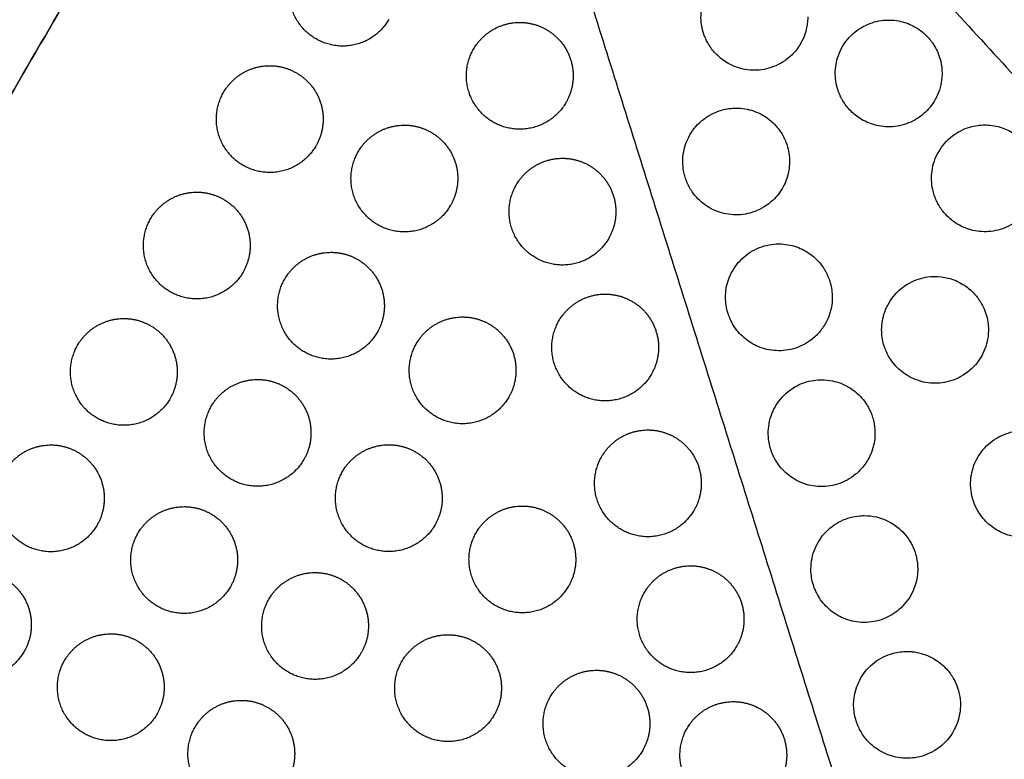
# Model space of a CAD drawing. Header units: millimetres. Extents: x -125 to 375, y 0 to 433.
# Tile 30 of 50: x -22 to 34, y 357 to 399. Entities that reach past the tile are written whole.
import ezdxf

# ---------------------------------------------------------------- set-up
doc = ezdxf.new("R2010")
doc.units = ezdxf.units.MM
doc.layers.add('Layer 01', color=18, linetype='Continuous', true_color=0x000000)

msp = doc.modelspace()

# ---------------------------------------------------------------- linework, layer by layer
at = {"layer": 'Layer 01'}
for points in [[(-125, 216.506, 76), (-62.5, 324.76, 76), (0, 433.013, 76)], [(0, 433.013), (-62.5, 324.76), (-125, 216.506)], [(0, 433.013, 76), (26.847, 347.653, 83.178), (53.694, 262.293, 90.355)], [(0, 433.013, 76), (60.501, 367.083, 83.178), (121.001, 301.152, 90.355)]]:
    msp.add_open_spline(points, degree=2, dxfattribs=at)
at = {"layer": 'Layer 01', "extrusion": (-0.093728, 0.054114, 0.994126)}
for points, weights, knots in [([(-0.916, 398.886, 77.771), (-2.416, 396.288, 77.771), (-5.014, 397.788, 77.445), (-7.612, 399.288, 77.118), (-6.112, 401.886, 77.118), (-5.246, 403.386, 77.118), (-3.514, 403.386, 77.281)], [1, 0.707106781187, 1, 0.707106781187, 1, 0.807007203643, 0.868347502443], [0, 0, 0, 6.017726, 6.017726, 12.035452, 12.035452, 16.000643, 16.000643, 16.000643]), ([(9.034, 394.217, 78.964), (7.534, 391.619, 78.964), (4.936, 393.119, 78.637), (2.338, 394.619, 78.31), (3.838, 397.217, 78.31), (4.704, 398.717, 78.31), (6.436, 398.717, 78.474)], [1, 0.707106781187, 1, 0.707106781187, 1, 0.807007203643, 0.868347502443], [0, 0, 0, 6.017726, 6.017726, 12.035452, 12.035452, 16.000643, 16.000643, 16.000643]), ([(6.436, 398.717, 78.474), (7.24, 398.717, 78.549), (7.936, 398.315, 78.637), (9.436, 397.449, 78.826), (9.436, 395.717, 78.92)], [0.868347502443, 0.900099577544, 1, 0.807007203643, 0.868347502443], [16.000643, 16.000643, 16.000643, 18.053177, 18.053177, 21.530077, 21.530077, 21.530077]), ([(-5.016, 391.785, 77.771), (-6.516, 389.187, 77.771), (-9.114, 390.687, 77.445), (-11.712, 392.187, 77.118), (-10.212, 394.785, 77.118), (-9.346, 396.285, 77.118), (-7.614, 396.285, 77.281)], [1, 0.707106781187, 1, 0.707106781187, 1, 0.807007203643, 0.868347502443], [0, 0, 0, 6.017726, 6.017726, 12.035452, 12.035452, 16.000643, 16.000643, 16.000643]), ([(-7.614, 396.285, 77.281), (-6.81, 396.285, 77.357), (-6.114, 395.883, 77.445), (-4.614, 395.017, 77.633), (-4.614, 393.285, 77.728)], [0.868347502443, 0.900099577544, 1, 0.807007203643, 0.868347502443], [16.000643, 16.000643, 16.000643, 18.053177, 18.053177, 21.530077, 21.530077, 21.530077]), ([(2.55, 388.447, 78.666), (1.05, 385.849, 78.666), (-1.548, 387.349, 78.34), (-4.147, 388.849, 78.013), (-2.647, 391.447, 78.013), (-1.781, 392.947, 78.013), (-0.048, 392.947, 78.176)], [1, 0.707106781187, 1, 0.707106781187, 1, 0.807007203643, 0.868347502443], [0, 0, 0, 6.017726, 6.017726, 12.035452, 12.035452, 16.000643, 16.000643, 16.000643]), ([(-0.048, 392.947, 78.176), (0.755, 392.947, 78.252), (1.452, 392.545, 78.34), (2.952, 391.679, 78.528), (2.952, 389.947, 78.622)], [0.868347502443, 0.900099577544, 1, 0.807007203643, 0.868347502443], [16.000643, 16.000643, 16.000643, 18.053177, 18.053177, 21.530077, 21.530077, 21.530077]), ([(11.434, 386.585, 79.605), (9.934, 383.987, 79.605), (7.336, 385.487, 79.279), (4.738, 386.987, 78.952), (6.238, 389.585, 78.952), (7.104, 391.085, 78.952), (8.836, 391.085, 79.115)], [1, 0.707106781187, 1, 0.707106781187, 1, 0.807007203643, 0.868347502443], [0, 0, 0, 6.017726, 6.017726, 12.035452, 12.035452, 16.000643, 16.000643, 16.000643]), ([(8.836, 391.085, 79.115), (9.64, 391.085, 79.191), (10.336, 390.683, 79.279), (11.836, 389.817, 79.467), (11.836, 388.085, 79.562)], [0.868347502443, 0.900099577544, 1, 0.807007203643, 0.868347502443], [16.000643, 16.000643, 16.000643, 18.053177, 18.053177, 21.530077, 21.530077, 21.530077]), ([(-9.116, 384.683, 77.771), (-10.616, 382.085, 77.771), (-13.214, 383.585, 77.445), (-15.812, 385.085, 77.118), (-14.312, 387.683, 77.118), (-13.446, 389.183, 77.118), (-11.714, 389.183, 77.281)], [1, 0.707106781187, 1, 0.707106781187, 1, 0.807007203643, 0.868347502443], [0, 0, 0, 6.017726, 6.017726, 12.035452, 12.035452, 16.000643, 16.000643, 16.000643]), ([(-11.714, 389.183, 77.281), (-10.91, 389.183, 77.357), (-10.214, 388.781, 77.445), (-8.714, 387.915, 77.633), (-8.714, 386.183, 77.728)], [0.868347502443, 0.900099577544, 1, 0.807007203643, 0.868347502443], [16.000643, 16.000643, 16.000643, 18.053177, 18.053177, 21.530077, 21.530077, 21.530077]), ([(-1.575, 381.302, 78.666), (-3.075, 378.704, 78.666), (-5.673, 380.204, 78.34), (-8.272, 381.704, 78.013), (-6.772, 384.302, 78.013), (-5.906, 385.802, 78.013), (-4.173, 385.802, 78.176)], [1, 0.707106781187, 1, 0.707106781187, 1, 0.807007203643, 0.868347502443], [0, 0, 0, 6.017726, 6.017726, 12.035452, 12.035452, 16.000643, 16.000643, 16.000643]), ([(-4.173, 385.802, 78.176), (-3.37, 385.802, 78.252), (-2.673, 385.4, 78.34), (-1.173, 384.534, 78.528), (-1.173, 382.802, 78.622)], [0.868347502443, 0.900099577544, 1, 0.807007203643, 0.868347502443], [16.000643, 16.000643, 16.000643, 18.053177, 18.053177, 21.530077, 21.530077, 21.530077]), ([(13.835, 378.954, 80.247), (12.335, 376.356, 80.247), (9.737, 377.856, 79.92), (7.138, 379.356, 79.594), (8.638, 381.954, 79.594), (9.505, 383.454, 79.594), (11.237, 383.454, 79.757)], [1, 0.707106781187, 1, 0.707106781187, 1, 0.807007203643, 0.868347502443], [0, 0, 0, 6.017726, 6.017726, 12.035452, 12.035452, 16.000643, 16.000643, 16.000643]), ([(11.237, 383.454, 79.757), (12.04, 383.454, 79.833), (12.737, 383.052, 79.92), (14.237, 382.186, 80.109), (14.237, 380.454, 80.203)], [0.868347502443, 0.900099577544, 1, 0.807007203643, 0.868347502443], [16.000643, 16.000643, 16.000643, 18.053177, 18.053177, 21.530077, 21.530077, 21.530077]), ([(-13.216, 377.582, 77.771), (-14.716, 374.984, 77.771), (-17.314, 376.484, 77.445), (-19.912, 377.984, 77.118), (-18.412, 380.582, 77.118), (-17.546, 382.082, 77.118), (-15.814, 382.082, 77.281)], [1, 0.707106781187, 1, 0.707106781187, 1, 0.807007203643, 0.868347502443], [0, 0, 0, 6.017726, 6.017726, 12.035452, 12.035452, 16.000643, 16.000643, 16.000643]), ([(-15.814, 382.082, 77.281), (-15.01, 382.082, 77.357), (-14.314, 381.68, 77.445), (-12.814, 380.814, 77.633), (-12.814, 379.082, 77.728)], [0.868347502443, 0.900099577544, 1, 0.807007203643, 0.868347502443], [16.000643, 16.000643, 16.000643, 18.053177, 18.053177, 21.530077, 21.530077, 21.530077]), ([(5.82, 377.67, 79.561), (4.32, 375.072, 79.561), (1.722, 376.572, 79.235), (-0.876, 378.072, 78.908), (0.624, 380.67, 78.908), (1.49, 382.17, 78.908), (3.222, 382.17, 79.071)], [1, 0.707106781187, 1, 0.707106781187, 1, 0.807007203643, 0.868347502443], [0, 0, 0, 6.017726, 6.017726, 12.035452, 12.035452, 16.000643, 16.000643, 16.000643]), ([(-5.7, 374.158, 78.666), (-7.2, 371.56, 78.666), (-9.798, 373.06, 78.34), (-12.397, 374.56, 78.013), (-10.897, 377.158, 78.013), (-10.031, 378.658, 78.013), (-8.298, 378.658, 78.176)], [1, 0.707106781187, 1, 0.707106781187, 1, 0.807007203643, 0.868347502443], [0, 0, 0, 6.017726, 6.017726, 12.035452, 12.035452, 16.000643, 16.000643, 16.000643]), ([(-8.298, 378.658, 78.176), (-7.495, 378.658, 78.252), (-6.798, 378.256, 78.34), (-5.298, 377.39, 78.528), (-5.298, 375.658, 78.622)], [0.868347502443, 0.900099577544, 1, 0.807007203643, 0.868347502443], [16.000643, 16.000643, 16.000643, 18.053177, 18.053177, 21.530077, 21.530077, 21.530077]), ([(16.235, 371.322, 80.889), (14.735, 368.724, 80.889), (12.137, 370.224, 80.562), (9.539, 371.724, 80.235), (11.039, 374.322, 80.235), (11.905, 375.822, 80.235), (13.637, 375.822, 80.399)], [1, 0.707106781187, 1, 0.707106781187, 1, 0.807007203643, 0.868347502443], [0, 0, 0, 6.017726, 6.017726, 12.035452, 12.035452, 16.000643, 16.000643, 16.000643]), ([(13.637, 375.822, 80.399), (14.441, 375.822, 80.475), (15.137, 375.421, 80.562), (16.637, 374.554, 80.751), (16.637, 372.822, 80.845)], [0.868347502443, 0.900099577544, 1, 0.807007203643, 0.868347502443], [16.000643, 16.000643, 16.000643, 18.053177, 18.053177, 21.530077, 21.530077, 21.530077]), ([(-17.316, 370.48, 77.771), (-18.816, 367.882, 77.771), (-21.414, 369.382, 77.445), (-24.012, 370.882, 77.118), (-22.512, 373.48, 77.118), (-21.646, 374.98, 77.118), (-19.914, 374.98, 77.281)], [1, 0.707106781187, 1, 0.707106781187, 1, 0.807007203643, 0.868347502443], [0, 0, 0, 6.017726, 6.017726, 12.035452, 12.035452, 16.000643, 16.000643, 16.000643]), ([(-19.914, 374.98, 77.281), (-19.11, 374.98, 77.357), (-18.414, 374.579, 77.445), (-16.914, 373.713, 77.633), (-16.914, 371.98, 77.728)], [0.868347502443, 0.900099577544, 1, 0.807007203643, 0.868347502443], [16.000643, 16.000643, 16.000643, 18.053177, 18.053177, 21.530077, 21.530077, 21.530077]), ([(1.675, 370.491, 79.561), (0.175, 367.893, 79.561), (-2.423, 369.393, 79.235), (-5.021, 370.893, 78.908), (-3.521, 373.491, 78.908), (-2.655, 374.991, 78.908), (-0.923, 374.991, 79.071)], [1, 0.707106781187, 1, 0.707106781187, 1, 0.807007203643, 0.868347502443], [0, 0, 0, 6.017726, 6.017726, 12.035452, 12.035452, 16.000643, 16.000643, 16.000643]), ([(-0.923, 374.991, 79.071), (-0.12, 374.991, 79.147), (0.577, 374.589, 79.235), (2.077, 373.723, 79.423), (2.077, 371.991, 79.517)], [0.868347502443, 0.900099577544, 1, 0.807007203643, 0.868347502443], [16.000643, 16.000643, 16.000643, 18.053177, 18.053177, 21.530077, 21.530077, 21.530077]), ([(-9.825, 367.013, 78.666), (-11.325, 364.415, 78.666), (-13.923, 365.915, 78.34), (-16.522, 367.415, 78.013), (-15.022, 370.013, 78.013), (-14.156, 371.513, 78.013), (-12.423, 371.513, 78.176)], [1, 0.707106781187, 1, 0.707106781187, 1, 0.807007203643, 0.868347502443], [0, 0, 0, 6.017726, 6.017726, 12.035452, 12.035452, 16.000643, 16.000643, 16.000643]), ([(-12.423, 371.513, 78.176), (-11.62, 371.513, 78.252), (-10.923, 371.111, 78.34), (-9.423, 370.245, 78.528), (-9.423, 368.513, 78.622)], [0.868347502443, 0.900099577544, 1, 0.807007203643, 0.868347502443], [16.000643, 16.000643, 16.000643, 18.053177, 18.053177, 21.530077, 21.530077, 21.530077]), ([(9.18, 367.049, 80.456), (7.68, 364.451, 80.456), (5.082, 365.951, 80.13), (2.484, 367.451, 79.803), (3.984, 370.049, 79.803), (4.85, 371.549, 79.803), (6.582, 371.549, 79.966)], [1, 0.707106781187, 1, 0.707106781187, 1, 0.807007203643, 0.868347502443], [0, 0, 0, 6.017726, 6.017726, 12.035452, 12.035452, 16.000643, 16.000643, 16.000643]), ([(6.582, 371.549, 79.966), (7.386, 371.549, 80.042), (8.082, 371.147, 80.13), (9.582, 370.281, 80.318), (9.582, 368.549, 80.412)], [0.868347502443, 0.900099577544, 1, 0.807007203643, 0.868347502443], [16.000643, 16.000643, 16.000643, 18.053177, 18.053177, 21.530077, 21.530077, 21.530077]), ([(18.635, 363.691, 81.53), (17.135, 361.093, 81.53), (14.537, 362.593, 81.204), (11.939, 364.093, 80.877), (13.439, 366.691, 80.877), (14.305, 368.191, 80.877), (16.037, 368.191, 81.04)], [1, 0.707106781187, 1, 0.707106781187, 1, 0.807007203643, 0.868347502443], [0, 0, 0, 6.017726, 6.017726, 12.035452, 12.035452, 16.000643, 16.000643, 16.000643]), ([(16.037, 368.191, 81.04), (16.841, 368.191, 81.116), (17.537, 367.789, 81.204), (19.037, 366.923, 81.392), (19.037, 365.191, 81.487)], [0.868347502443, 0.900099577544, 1, 0.807007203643, 0.868347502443], [16.000643, 16.000643, 16.000643, 18.053177, 18.053177, 21.530077, 21.530077, 21.530077]), ([(-21.416, 363.379, 77.771), (-22.916, 360.781, 77.771), (-25.514, 362.281, 77.445), (-28.112, 363.781, 77.118), (-26.612, 366.379, 77.118), (-25.746, 367.879, 77.118), (-24.014, 367.879, 77.281)], [1, 0.707106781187, 1, 0.707106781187, 1, 0.807007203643, 0.868347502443], [0, 0, 0, 6.017726, 6.017726, 12.035452, 12.035452, 16.000643, 16.000643, 16.000643]), ([(-24.014, 367.879, 77.281), (-23.21, 367.879, 77.357), (-22.514, 367.477, 77.445), (-21.014, 366.611, 77.633), (-21.014, 364.879, 77.728)], [0.868347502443, 0.900099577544, 1, 0.807007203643, 0.868347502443], [16.000643, 16.000643, 16.000643, 18.053177, 18.053177, 21.530077, 21.530077, 21.530077]), ([(-2.47, 363.311, 79.561), (-3.97, 360.713, 79.561), (-6.568, 362.213, 79.235), (-9.166, 363.713, 78.908), (-7.666, 366.311, 78.908), (-6.8, 367.811, 78.908), (-5.068, 367.811, 79.071)], [1, 0.707106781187, 1, 0.707106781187, 1, 0.807007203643, 0.868347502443], [0, 0, 0, 6.017726, 6.017726, 12.035452, 12.035452, 16.000643, 16.000643, 16.000643]), ([(-5.068, 367.811, 79.071), (-4.265, 367.811, 79.147), (-3.568, 367.41, 79.235), (-2.068, 366.544, 79.423), (-2.068, 364.811, 79.517)], [0.868347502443, 0.900099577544, 1, 0.807007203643, 0.868347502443], [16.000643, 16.000643, 16.000643, 18.053177, 18.053177, 21.530077, 21.530077, 21.530077]), ([(-13.95, 359.868, 78.666), (-15.45, 357.27, 78.666), (-18.048, 358.77, 78.34), (-20.647, 360.27, 78.013), (-19.147, 362.868, 78.013), (-18.281, 364.368, 78.013), (-16.548, 364.368, 78.176)], [1, 0.707106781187, 1, 0.707106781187, 1, 0.807007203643, 0.868347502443], [0, 0, 0, 6.017726, 6.017726, 12.035452, 12.035452, 16.000643, 16.000643, 16.000643]), ([(-16.548, 364.368, 78.176), (-15.745, 364.368, 78.252), (-15.048, 363.966, 78.34), (-13.548, 363.1, 78.528), (-13.548, 361.368, 78.622)], [0.868347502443, 0.900099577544, 1, 0.807007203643, 0.868347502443], [16.000643, 16.000643, 16.000643, 18.053177, 18.053177, 21.530077, 21.530077, 21.530077]), ([(5.005, 359.818, 80.456), (3.505, 357.22, 80.456), (0.907, 358.72, 80.13), (-1.691, 360.22, 79.803), (-0.191, 362.818, 79.803), (0.675, 364.318, 79.803), (2.407, 364.318, 79.966)], [1, 0.707106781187, 1, 0.707106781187, 1, 0.807007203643, 0.868347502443], [0, 0, 0, 6.017726, 6.017726, 12.035452, 12.035452, 16.000643, 16.000643, 16.000643]), ([(2.407, 364.318, 79.966), (3.211, 364.318, 80.042), (3.907, 363.916, 80.13), (5.407, 363.05, 80.318), (5.407, 361.318, 80.412)], [0.868347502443, 0.900099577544, 1, 0.807007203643, 0.868347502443], [16.000643, 16.000643, 16.000643, 18.053177, 18.053177, 21.530077, 21.530077, 21.530077]), ([(13.345, 357.823, 81.351), (11.845, 355.224, 81.351), (9.247, 356.724, 81.024), (6.649, 358.224, 80.698), (8.149, 360.823, 80.698), (9.015, 362.323, 80.698), (10.747, 362.323, 80.861)], [1, 0.707106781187, 1, 0.707106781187, 1, 0.807007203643, 0.868347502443], [0, 0, 0, 6.017726, 6.017726, 12.035452, 12.035452, 16.000643, 16.000643, 16.000643]), ([(10.747, 362.323, 80.861), (11.551, 362.323, 80.937), (12.247, 361.921, 81.024), (13.747, 361.055, 81.213), (13.747, 359.323, 81.307)], [0.868347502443, 0.900099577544, 1, 0.807007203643, 0.868347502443], [16.000643, 16.000643, 16.000643, 18.053177, 18.053177, 21.530077, 21.530077, 21.530077]), ([(-6.615, 356.132, 79.561), (-8.115, 353.534, 79.561), (-10.713, 355.034, 79.235), (-13.311, 356.534, 78.908), (-11.811, 359.132, 78.908), (-10.945, 360.632, 78.908), (-9.213, 360.632, 79.071)], [1, 0.707106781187, 1, 0.707106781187, 1, 0.807007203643, 0.868347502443], [0, 0, 0, 6.017726, 6.017726, 12.035452, 12.035452, 16.000643, 16.000643, 16.000643]), ([(-9.213, 360.632, 79.071), (-8.41, 360.632, 79.147), (-7.713, 360.23, 79.235), (-6.213, 359.364, 79.423), (-6.213, 357.632, 79.517)], [0.868347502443, 0.900099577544, 1, 0.807007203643, 0.868347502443], [16.000643, 16.000643, 16.000643, 18.053177, 18.053177, 21.530077, 21.530077, 21.530077]), ([(21.035, 356.06, 82.172), (19.535, 353.461, 82.172), (16.937, 354.961, 81.845), (14.339, 356.461, 81.519), (15.839, 359.06, 81.519), (16.705, 360.56, 81.519), (18.437, 360.56, 81.682)], [1, 0.707106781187, 1, 0.707106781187, 1, 0.807007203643, 0.868347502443], [0, 0, 0, 6.017726, 6.017726, 12.035452, 12.035452, 16.000643, 16.000643, 16.000643]), ([(18.437, 360.56, 81.682), (19.241, 360.56, 81.758), (19.937, 360.158, 81.845), (21.437, 359.292, 82.034), (21.437, 357.56, 82.128)], [0.868347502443, 0.900099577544, 1, 0.807007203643, 0.868347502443], [16.000643, 16.000643, 16.000643, 18.053177, 18.053177, 21.530077, 21.530077, 21.530077])]:
    msp.add_rational_spline(points, weights, degree=2, knots=knots, dxfattribs=at)
at = {"layer": 'Layer 01'}
for points, knots in [([(22.292, 397.666, 79.679), (22.176, 397.438, 79.693), (22.031, 397.226, 79.705), (21.701, 396.856, 79.721), (21.521, 396.697, 79.726), (21.012, 396.346, 79.731), (20.662, 396.191, 79.727), (19.944, 396.026, 79.704), (19.583, 396.009, 79.687), (18.898, 396.099, 79.644), (18.577, 396.198, 79.619), (18.015, 396.478, 79.567), (17.772, 396.649, 79.541), (17.392, 397.008, 79.494), (17.245, 397.183, 79.473), (17.076, 397.438, 79.445), (17.036, 397.504, 79.438), (16.976, 397.611, 79.428), (16.955, 397.651, 79.424), (16.918, 397.726, 79.416), (16.901, 397.761, 79.413), (16.866, 397.839, 79.405), (16.848, 397.882, 79.401), (16.798, 398.008, 79.39), (16.769, 398.092, 79.382), (16.641, 398.521, 79.346), (16.602, 398.883, 79.319), (16.652, 399.587, 79.273), (16.735, 399.924, 79.255), (17.032, 400.597, 79.223), (17.258, 400.921, 79.212), (17.82, 401.461, 79.199), (18.149, 401.673, 79.198), (18.841, 401.949, 79.205), (19.193, 402.021, 79.213), (19.573, 402.03, 79.226), (19.596, 402.03, 79.227), (19.62, 402.03, 79.227)], [-17.536385, -17.536385, -17.536385, -17.536385, -16.766264, -16.766264, -16.046155, -16.046155, -14.906832, -14.906832, -13.82861, -13.82861, -12.825214, -12.825214, -11.93382, -11.93382, -11.246323, -11.246323, -11.012322, -11.012322, -10.877096, -10.877096, -10.760098, -10.760098, -10.617829, -10.617829, -10.352112, -10.352112, -9.26534, -9.26534, -8.227303, -8.227303, -7.051626, -7.051626, -5.884335, -5.884335, -4.812856, -4.812856, -4.741854, -4.741854, -4.741854, -4.741854]), ([(22.62, 399.03, 79.576), (22.62, 398.943, 79.584), (22.616, 398.855, 79.591), (22.575, 398.384, 79.629), (22.467, 398.01, 79.657), (22.292, 397.666, 79.679)], [-1.426821, -1.426821, -1.426821, -1.426821, -1.162858, -1.162858, 0, 0, 0, 0]), ([(29.783, 394.383, 80.16), (29.616, 394.084, 80.186), (29.398, 393.817, 80.207), (28.888, 393.372, 80.237), (28.601, 393.195, 80.247), (27.957, 392.936, 80.254), (27.602, 392.862, 80.251), (26.908, 392.845, 80.232), (26.574, 392.892, 80.218), (25.969, 393.086, 80.183), (25.698, 393.22, 80.162), (25.253, 393.53, 80.121), (25.072, 393.692, 80.102), (24.855, 393.94, 80.074), (24.8, 394.007, 80.067), (24.719, 394.119, 80.055), (24.689, 394.161, 80.05), (24.636, 394.243, 80.041), (24.611, 394.281, 80.037), (24.559, 394.369, 80.028), (24.532, 394.419, 80.023), (24.466, 394.546, 80.011), (24.429, 394.624, 80.003), (24.265, 395.02, 79.965), (24.189, 395.356, 79.934), (24.154, 396.046, 79.876), (24.197, 396.394, 79.848), (24.412, 397.101, 79.794), (24.599, 397.45, 79.77), (25.094, 398.055, 79.728), (25.397, 398.305, 79.713), (26.055, 398.661, 79.693), (26.398, 398.774, 79.688), (26.89, 398.842, 79.689), (27.029, 398.852, 79.69), (27.168, 398.852, 79.692)], [-17.420031, -17.420031, -17.420031, -17.420031, -16.388555, -16.388555, -15.382305, -15.382305, -14.302138, -14.302138, -13.294472, -13.294472, -12.388938, -12.388938, -11.657997, -11.657997, -11.396581, -11.396581, -11.240601, -11.240601, -11.102817, -11.102817, -10.93187, -10.93187, -10.672191, -10.672191, -9.638104, -9.638104, -8.58977, -8.58977, -7.409338, -7.409338, -6.236985, -6.236985, -5.16107, -5.16107, -4.742284, -4.742284, -4.742284, -4.742284]), ([(27.168, 398.852, 79.692), (27.356, 398.852, 79.694), (27.544, 398.834, 79.698), (28.018, 398.744, 79.713), (28.296, 398.647, 79.725), (28.745, 398.413, 79.753), (28.923, 398.294, 79.767), (29.164, 398.094, 79.789), (29.238, 398.026, 79.797), (29.346, 397.916, 79.809), (29.383, 397.876, 79.813), (29.449, 397.801, 79.821), (29.478, 397.766, 79.825), (29.539, 397.69, 79.833), (29.571, 397.648, 79.838), (29.655, 397.533, 79.85), (29.704, 397.457, 79.858), (29.906, 397.116, 79.894), (30.02, 396.83, 79.924), (30.142, 396.309, 79.978), (30.168, 396.081, 80.001), (30.168, 395.852, 80.023)], [12.677747, 12.677747, 12.677747, 12.677747, 13.245905, 13.245905, 14.127492, 14.127492, 14.770833, 14.770833, 15.072177, 15.072177, 15.236399, 15.236399, 15.372774, 15.372774, 15.531697, 15.531697, 15.802275, 15.802275, 16.727869, 16.727869, 17.420031, 17.420031, 17.420031, 17.420031]), ([(30.168, 395.852, 80.023), (30.168, 395.732, 80.035), (30.16, 395.611, 80.047), (30.099, 395.102, 80.096), (29.976, 394.725, 80.131), (29.783, 394.383, 80.16)], [-1.549443, -1.549443, -1.549443, -1.549443, -1.184442, -1.184442, 0, 0, 0, 0]), ([(21.343, 389.693, 80.228), (21.213, 389.4, 80.241), (21.038, 389.129, 80.249), (20.631, 388.68, 80.253), (20.411, 388.497, 80.251), (19.841, 388.147, 80.236), (19.479, 388.011, 80.22), (18.745, 387.886, 80.175), (18.38, 387.891, 80.148), (17.695, 388.024, 80.088), (17.377, 388.143, 80.055), (16.827, 388.465, 79.992), (16.591, 388.654, 79.962), (16.238, 389.039, 79.91), (16.107, 389.218, 79.889), (15.949, 389.492, 79.86), (15.906, 389.578, 79.851), (15.844, 389.713, 79.838), (15.823, 389.763, 79.834), (15.787, 389.855, 79.825), (15.772, 389.897, 79.822), (15.74, 389.991, 79.814), (15.724, 390.042, 79.809), (15.684, 390.186, 79.798), (15.662, 390.279, 79.79), (15.584, 390.717, 79.758), (15.582, 391.069, 79.738), (15.701, 391.758, 79.707), (15.82, 392.09, 79.697), (16.188, 392.733, 79.686), (16.446, 393.031, 79.687), (17.061, 393.51, 79.702), (17.412, 393.687, 79.715), (18.05, 393.867, 79.745), (18.324, 393.904, 79.76), (18.598, 393.904, 79.777)], [-17.715757, -17.715757, -17.715757, -17.715757, -16.752309, -16.752309, -15.894636, -15.894636, -14.742254, -14.742254, -13.651313, -13.651313, -12.634889, -12.634889, -11.726332, -11.726332, -11.058527, -11.058527, -10.769819, -10.769819, -10.608393, -10.608393, -10.472059, -10.472059, -10.3105, -10.3105, -10.021129, -10.021129, -8.969695, -8.969695, -7.917209, -7.917209, -6.742332, -6.742332, -5.573178, -5.573178, -4.745012, -4.745012, -4.745012, -4.745012]), ([(18.598, 393.904, 79.777), (18.681, 393.904, 79.782), (18.764, 393.901, 79.787), (19.174, 393.867, 79.814), (19.495, 393.786, 79.839), (20.065, 393.538, 79.888), (20.315, 393.382, 79.913), (20.716, 393.042, 79.959), (20.876, 392.871, 79.98), (21.065, 392.614, 80.008), (21.112, 392.544, 80.016), (21.183, 392.427, 80.028), (21.209, 392.383, 80.032), (21.255, 392.298, 80.041), (21.276, 392.257, 80.045), (21.321, 392.164, 80.054), (21.345, 392.112, 80.059), (21.401, 391.978, 80.072), (21.431, 391.896, 80.079), (21.551, 391.518, 80.112), (21.598, 391.212, 80.137), (21.598, 390.904, 80.158)], [-4.745012, -4.745012, -4.745012, -4.745012, -4.494913, -4.494913, -3.503877, -3.503877, -2.620228, -2.620228, -1.916556, -1.916556, -1.659853, -1.659853, -1.504955, -1.504955, -1.367005, -1.367005, -1.194372, -1.194372, -0.929161, -0.929161, 0, 0, 0, 0]), ([(35.201, 388.505, 80.807), (35.067, 388.262, 80.829), (34.9, 388.039, 80.847), (34.515, 387.652, 80.878), (34.301, 387.488, 80.889), (33.75, 387.173, 80.907), (33.402, 387.051, 80.911), (32.702, 386.941, 80.905), (32.357, 386.946, 80.895), (31.713, 387.068, 80.868), (31.416, 387.174, 80.85), (30.96, 387.422, 80.816), (30.789, 387.54, 80.801), (30.512, 387.775, 80.773), (30.401, 387.886, 80.76), (30.252, 388.06, 80.74), (30.207, 388.117, 80.734), (30.131, 388.219, 80.723), (30.1, 388.264, 80.719), (30.039, 388.357, 80.709), (30.008, 388.406, 80.704), (29.936, 388.532, 80.691), (29.895, 388.609, 80.683), (29.763, 388.893, 80.655), (29.691, 389.108, 80.634), (29.57, 389.671, 80.582), (29.557, 390.024, 80.551), (29.658, 390.753, 80.49), (29.785, 391.121, 80.461), (30.175, 391.799, 80.409), (30.44, 392.1, 80.387), (31.049, 392.566, 80.354), (31.381, 392.734, 80.344), (32.009, 392.917, 80.335), (32.292, 392.958, 80.334), (32.577, 392.958, 80.337)], [-17.435479, -17.435479, -17.435479, -17.435479, -16.600084, -16.600084, -15.792104, -15.792104, -14.692548, -14.692548, -13.66209, -13.66209, -12.720504, -12.720504, -12.09715, -12.09715, -11.624266, -11.624266, -11.4052, -11.4052, -11.241127, -11.241127, -11.067821, -11.067821, -10.803836, -10.803836, -10.122468, -10.122468, -9.065758, -9.065758, -7.90291, -7.90291, -6.708719, -6.708719, -5.597494, -5.597494, -4.741483, -4.741483, -4.741483, -4.741483]), ([(32.577, 392.958, 80.337), (32.632, 392.958, 80.338), (32.688, 392.956, 80.339), (33.053, 392.936, 80.345), (33.358, 392.871, 80.354), (33.899, 392.664, 80.38), (34.138, 392.534, 80.395), (34.46, 392.296, 80.422), (34.56, 392.213, 80.431), (34.702, 392.077, 80.446), (34.748, 392.029, 80.451), (34.829, 391.94, 80.461), (34.864, 391.9, 80.465), (34.935, 391.813, 80.475), (34.972, 391.765, 80.48), (35.064, 391.638, 80.494), (35.118, 391.556, 80.503), (35.315, 391.219, 80.538), (35.424, 390.946, 80.567), (35.549, 390.431, 80.62), (35.577, 390.195, 80.645), (35.577, 389.958, 80.668)], [-4.741483, -4.741483, -4.741483, -4.741483, -4.573428, -4.573428, -3.642973, -3.642973, -2.828507, -2.828507, -2.437309, -2.437309, -2.236132, -2.236132, -2.07559, -2.07559, -1.895868, -1.895868, -1.600167, -1.600167, -0.717586, -0.717586, 0, 0, 0, 0]), ([(21.598, 390.904, 80.158), (21.598, 390.855, 80.162), (21.597, 390.805, 80.165), (21.576, 390.389, 80.193), (21.491, 390.029, 80.214), (21.343, 389.693, 80.228)], [-1.255486, -1.255486, -1.255486, -1.255486, -1.105603, -1.105603, 0, 0, 0, 0]), ([(23.747, 382.072, 80.89), (23.658, 381.868, 80.898), (23.547, 381.675, 80.903), (23.297, 381.336, 80.909), (23.164, 381.187, 80.91), (22.74, 380.802, 80.906), (22.421, 380.606, 80.896), (21.724, 380.338, 80.862), (21.353, 380.271, 80.839), (20.628, 380.275, 80.783), (20.28, 380.339, 80.751), (19.649, 380.574, 80.687), (19.367, 380.735, 80.654), (18.881, 381.126, 80.591), (18.677, 381.349, 80.561), (18.43, 381.716, 80.519), (18.361, 381.837, 80.506), (18.269, 382.025, 80.487), (18.241, 382.088, 80.481), (18.196, 382.202, 80.471), (18.177, 382.252, 80.466), (18.141, 382.358, 80.457), (18.123, 382.413, 80.453), (18.083, 382.559, 80.441), (18.062, 382.65, 80.434), (18, 382.997, 80.408), (17.987, 383.257, 80.392), (18.036, 383.854, 80.362), (18.12, 384.184, 80.35), (18.415, 384.846, 80.334), (18.639, 385.165, 80.333), (19.204, 385.71, 80.344), (19.544, 385.927, 80.356), (20.259, 386.204, 80.389), (20.623, 386.272, 80.41), (20.993, 386.273, 80.435), (20.996, 386.273, 80.435), (20.998, 386.273, 80.435)], [-17.725618, -17.725618, -17.725618, -17.725618, -17.057668, -17.057668, -16.458096, -16.458096, -15.338497, -15.338497, -14.212636, -14.212636, -13.152614, -13.152614, -12.178974, -12.178974, -11.269175, -11.269175, -10.846523, -10.846523, -10.638619, -10.638619, -10.477247, -10.477247, -10.301202, -10.301202, -10.021442, -10.021442, -9.239082, -9.239082, -8.22011, -8.22011, -7.059809, -7.059809, -5.859681, -5.859681, -4.753208, -4.753208, -4.744934, -4.744934, -4.744934, -4.744934]), ([(20.998, 386.273, 80.435), (21.335, 386.273, 80.457), (21.669, 386.216, 80.483), (22.277, 386.004, 80.535), (22.55, 385.859, 80.562), (22.997, 385.524, 80.611), (23.179, 385.349, 80.634), (23.413, 385.057, 80.668), (23.484, 384.957, 80.679), (23.583, 384.797, 80.696), (23.616, 384.74, 80.702), (23.672, 384.635, 80.712), (23.695, 384.588, 80.717), (23.744, 384.484, 80.727), (23.768, 384.428, 80.732), (23.828, 384.276, 80.746), (23.86, 384.178, 80.755), (23.961, 383.816, 80.785), (23.998, 383.545, 80.806), (23.998, 383.273, 80.825)], [-4.744934, -4.744934, -4.744934, -4.744934, -3.730494, -3.730494, -2.804056, -2.804056, -2.044255, -2.044255, -1.673821, -1.673821, -1.476249, -1.476249, -1.316387, -1.316387, -1.132276, -1.132276, -0.821397, -0.821397, 0, 0, 0, 0]), ([(32.463, 380.117, 81.472), (32.334, 379.857, 81.488), (32.169, 379.616, 81.5), (31.788, 379.206, 81.517), (31.579, 379.034, 81.521), (31.03, 378.695, 81.523), (30.676, 378.56, 81.517), (29.958, 378.43, 81.492), (29.602, 378.429, 81.475), (28.931, 378.547, 81.432), (28.62, 378.656, 81.408), (28.047, 378.97, 81.355), (27.787, 379.172, 81.326), (27.462, 379.525, 81.284), (27.368, 379.645, 81.27), (27.24, 379.835, 81.25), (27.2, 379.9, 81.243), (27.133, 380.018, 81.231), (27.105, 380.071, 81.226), (27.05, 380.182, 81.215), (27.024, 380.242, 81.209), (26.959, 380.398, 81.194), (26.925, 380.495, 81.186), (26.814, 380.87, 81.153), (26.773, 381.156, 81.131), (26.772, 381.783, 81.086), (26.83, 382.12, 81.065), (27.072, 382.807, 81.028), (27.271, 383.146, 81.013), (27.792, 383.732, 80.994), (28.11, 383.973, 80.991), (28.793, 384.304, 80.995), (29.147, 384.402, 81.002), (29.597, 384.441, 81.016), (29.685, 384.445, 81.019), (29.773, 384.445, 81.023)], [-17.577914, -17.577914, -17.577914, -17.577914, -16.704248, -16.704248, -15.894522, -15.894522, -14.765049, -14.765049, -13.700552, -13.700552, -12.71462, -12.71462, -11.72867, -11.72867, -11.267297, -11.267297, -11.037425, -11.037425, -10.858077, -10.858077, -10.661803, -10.661803, -10.349343, -10.349343, -9.482943, -9.482943, -8.460975, -8.460975, -7.289591, -7.289591, -6.102727, -6.102727, -5.007848, -5.007848, -4.743309, -4.743309, -4.743309, -4.743309]), ([(29.773, 384.445, 81.023), (30.02, 384.445, 81.032), (30.267, 384.414, 81.044), (30.803, 384.279, 81.074), (31.085, 384.16, 81.094), (31.564, 383.865, 81.135), (31.765, 383.703, 81.155), (32.015, 383.441, 81.185), (32.083, 383.361, 81.194), (32.187, 383.227, 81.209), (32.225, 383.174, 81.214), (32.295, 383.07, 81.225), (32.327, 383.02, 81.231), (32.395, 382.904, 81.242), (32.431, 382.837, 81.249), (32.531, 382.634, 81.269), (32.587, 382.494, 81.283), (32.726, 382.057, 81.324), (32.773, 381.752, 81.351), (32.773, 381.445, 81.376)], [-4.743309, -4.743309, -4.743309, -4.743309, -3.995993, -3.995993, -3.079659, -3.079659, -2.302941, -2.302941, -1.987045, -1.987045, -1.789974, -1.789974, -1.610823, -1.610823, -1.382481, -1.382481, -0.928283, -0.928283, 0, 0, 0, 0]), ([(23.998, 383.273, 80.825), (23.998, 383.223, 80.828), (23.997, 383.172, 80.831), (23.976, 382.76, 80.858), (23.893, 382.404, 80.877), (23.747, 382.072, 80.89)], [-1.243548, -1.243548, -1.243548, -1.243548, -1.091727, -1.091727, 0, 0, 0, 0]), ([(32.773, 381.445, 81.376), (32.773, 381.369, 81.382), (32.77, 381.292, 81.388), (32.735, 380.834, 81.424), (32.632, 380.461, 81.451), (32.463, 380.117, 81.472)], [-1.386236, -1.386236, -1.386236, -1.386236, -1.1553, -1.1553, 0, 0, 0, 0]), ([(26.145, 374.435, 81.547), (26.046, 374.209, 81.555), (25.919, 373.997, 81.56), (25.634, 373.629, 81.563), (25.481, 373.471, 81.563), (25.009, 373.08, 81.553), (24.661, 372.892, 81.539), (23.931, 372.666, 81.498), (23.56, 372.623, 81.472), (22.844, 372.673, 81.412), (22.504, 372.757, 81.379), (21.896, 373.026, 81.313), (21.628, 373.199, 81.281), (21.194, 373.59, 81.221), (21.021, 373.793, 81.195), (20.806, 374.126, 81.157), (20.743, 374.24, 81.145), (20.656, 374.423, 81.128), (20.628, 374.489, 81.121), (20.58, 374.613, 81.11), (20.559, 374.671, 81.105), (20.519, 374.797, 81.094), (20.5, 374.865, 81.089), (20.454, 375.053, 81.074), (20.433, 375.173, 81.065), (20.373, 375.687, 81.031), (20.405, 376.086, 81.011), (20.617, 376.827, 80.986), (20.786, 377.164, 80.98), (21.253, 377.775, 80.982), (21.551, 378.038, 80.989), (22.221, 378.427, 81.017), (22.583, 378.554, 81.036), (23.105, 378.631, 81.069), (23.252, 378.642, 81.078), (23.398, 378.642, 81.089)], [-17.725169, -17.725169, -17.725169, -17.725169, -16.98384, -16.98384, -16.324757, -16.324757, -15.14301, -15.14301, -14.025954, -14.025954, -12.977128, -12.977128, -12.018251, -12.018251, -11.213801, -11.213801, -10.822154, -10.822154, -10.603524, -10.603524, -10.420056, -10.420056, -10.204894, -10.204894, -9.837865, -9.837865, -8.645538, -8.645538, -7.520373, -7.520373, -6.335745, -6.335745, -5.189785, -5.189785, -4.746496, -4.746496, -4.746496, -4.746496]), ([(23.398, 378.642, 81.089), (23.603, 378.642, 81.103), (23.808, 378.621, 81.119), (24.326, 378.513, 81.161), (24.631, 378.396, 81.189), (25.191, 378.069, 81.247), (25.444, 377.86, 81.277), (25.761, 377.497, 81.321), (25.855, 377.371, 81.336), (25.98, 377.172, 81.357), (26.02, 377.103, 81.364), (26.085, 376.979, 81.376), (26.112, 376.923, 81.382), (26.165, 376.805, 81.393), (26.19, 376.742, 81.399), (26.251, 376.577, 81.413), (26.283, 376.474, 81.422), (26.368, 376.131, 81.45), (26.398, 375.887, 81.469), (26.398, 375.642, 81.485)], [-4.746496, -4.746496, -4.746496, -4.746496, -4.126744, -4.126744, -3.150065, -3.150065, -2.167742, -2.167742, -1.694232, -1.694232, -1.456513, -1.456513, -1.270283, -1.270283, -1.065834, -1.065834, -0.739399, -0.739399, 0, 0, 0, 0]), ([(37.469, 371.469, 82.355), (37.328, 371.182, 82.372), (37.143, 370.919, 82.385), (36.713, 370.478, 82.402), (36.477, 370.298, 82.405), (35.891, 369.976, 82.404), (35.533, 369.859, 82.396), (34.817, 369.765, 82.369), (34.464, 369.78, 82.351), (33.806, 369.926, 82.307), (33.504, 370.047, 82.283), (32.977, 370.364, 82.232), (32.75, 370.55, 82.207), (32.457, 370.872, 82.168), (32.368, 370.985, 82.156), (32.242, 371.171, 82.136), (32.2, 371.24, 82.128), (32.126, 371.371, 82.115), (32.094, 371.432, 82.109), (32.029, 371.568, 82.096), (31.997, 371.642, 82.089), (31.919, 371.848, 82.07), (31.879, 371.981, 82.058), (31.76, 372.501, 82.015), (31.749, 372.899, 81.986), (31.879, 373.662, 81.937), (32.013, 374.021, 81.918), (32.416, 374.683, 81.889), (32.686, 374.976, 81.88), (33.31, 375.431, 81.873), (33.655, 375.594, 81.876), (34.267, 375.753, 81.889), (34.519, 375.785, 81.896), (34.773, 375.785, 81.906)], [-17.595321, -17.595321, -17.595321, -17.595321, -16.63357, -16.63357, -15.744055, -15.744055, -14.623431, -14.623431, -13.56882, -13.56882, -12.594636, -12.594636, -11.713731, -11.713731, -11.280947, -11.280947, -11.03529, -11.03529, -10.827478, -10.827478, -10.582434, -10.582434, -10.163121, -10.163121, -8.974714, -8.974714, -7.831828, -7.831828, -6.644235, -6.644235, -5.508074, -5.508074, -4.744052, -4.744052, -4.744052, -4.744052]), ([(26.398, 375.642, 81.485), (26.398, 375.587, 81.488), (26.397, 375.533, 81.492), (26.375, 375.119, 81.517), (26.29, 374.765, 81.535), (26.145, 374.435, 81.547)], [-1.249174, -1.249174, -1.249174, -1.249174, -1.085916, -1.085916, 0, 0, 0, 0]), ([(28.538, 366.788, 82.201), (28.378, 366.428, 82.212), (28.148, 366.103, 82.216), (27.612, 365.595, 82.208), (27.323, 365.404, 82.199), (26.663, 365.113, 82.166), (26.292, 365.027, 82.142), (25.559, 364.999, 82.085), (25.205, 365.048, 82.053), (24.555, 365.26, 81.986), (24.262, 365.413, 81.953), (23.746, 365.799, 81.887), (23.525, 366.028, 81.854), (23.255, 366.412, 81.809), (23.176, 366.545, 81.795), (23.071, 366.757, 81.774), (23.038, 366.834, 81.766), (22.982, 366.976, 81.753), (22.959, 367.04, 81.748), (22.914, 367.181, 81.736), (22.894, 367.257, 81.73), (22.846, 367.464, 81.714), (22.825, 367.595, 81.704), (22.775, 368.12, 81.67), (22.816, 368.517, 81.651), (23.043, 369.255, 81.628), (23.222, 369.591, 81.624), (23.704, 370.194, 81.628), (24.009, 370.45, 81.637), (24.687, 370.822, 81.668), (25.052, 370.94, 81.689), (25.552, 371.002, 81.722), (25.675, 371.01, 81.73), (25.799, 371.01, 81.739)], [-17.711719, -17.711719, -17.711719, -17.711719, -16.526724, -16.526724, -15.492057, -15.492057, -14.354394, -14.354394, -13.281978, -13.281978, -12.290023, -12.290023, -11.334629, -11.334629, -10.87087, -10.87087, -10.618624, -10.618624, -10.411326, -10.411326, -10.173733, -10.173733, -9.772812, -9.772812, -8.583447, -8.583447, -7.449438, -7.449438, -6.263599, -6.263599, -5.119654, -5.119654, -4.746429, -4.746429, -4.746429, -4.746429]), ([(25.799, 371.01, 81.739), (26.027, 371.01, 81.756), (26.254, 370.984, 81.774), (26.793, 370.859, 81.82), (27.094, 370.735, 81.849), (27.584, 370.434, 81.902), (27.78, 370.276, 81.926), (28.09, 369.956, 81.967), (28.212, 369.803, 81.985), (28.368, 369.562, 82.011), (28.415, 369.481, 82.02), (28.49, 369.337, 82.034), (28.521, 369.274, 82.04), (28.578, 369.141, 82.053), (28.606, 369.071, 82.059), (28.668, 368.894, 82.075), (28.699, 368.785, 82.084), (28.774, 368.457, 82.11), (28.799, 368.234, 82.126), (28.799, 368.01, 82.141)], [-4.746429, -4.746429, -4.746429, -4.746429, -4.056664, -4.056664, -3.078721, -3.078721, -2.321349, -2.321349, -1.733451, -1.733451, -1.45309, -1.45309, -1.241115, -1.241115, -1.016346, -1.016346, -0.674549, -0.674549, 0, 0, 0, 0]), ([(28.799, 368.01, 82.141), (28.799, 367.95, 82.144), (28.797, 367.891, 82.148), (28.772, 367.471, 82.173), (28.686, 367.117, 82.19), (28.538, 366.788, 82.201)], [-1.266523, -1.266523, -1.266523, -1.266523, -1.086529, -1.086529, 0, 0, 0, 0]), ([(30.928, 359.133, 82.853), (30.793, 358.836, 82.861), (30.61, 358.563, 82.865), (30.19, 358.117, 82.861), (29.966, 357.937, 82.855), (29.388, 357.597, 82.83), (29.022, 357.468, 82.809), (28.283, 357.358, 82.756), (27.917, 357.37, 82.725), (27.233, 357.518, 82.66), (26.917, 357.645, 82.626), (26.379, 357.975, 82.561), (26.153, 358.165, 82.53), (25.81, 358.55, 82.478), (25.68, 358.733, 82.457), (25.522, 359.021, 82.426), (25.476, 359.115, 82.417), (25.405, 359.284, 82.401), (25.377, 359.357, 82.395), (25.327, 359.508, 82.382), (25.304, 359.587, 82.375), (25.256, 359.784, 82.36), (25.234, 359.903, 82.351), (25.186, 360.31, 82.324), (25.193, 360.599, 82.308), (25.302, 361.238, 82.281), (25.426, 361.578, 82.272), (25.803, 362.226, 82.267), (26.064, 362.522, 82.271), (26.685, 362.998, 82.294), (27.04, 363.173, 82.312), (27.673, 363.344, 82.351), (27.936, 363.379, 82.369), (28.199, 363.379, 82.388)], [-17.681556, -17.681556, -17.681556, -17.681556, -16.699958, -16.699958, -15.840114, -15.840114, -14.682003, -14.682003, -13.588131, -13.588131, -12.56771, -12.56771, -11.681792, -11.681792, -11.007528, -11.007528, -10.691047, -10.691047, -10.45535, -10.45535, -10.209413, -10.209413, -9.844071, -9.844071, -8.975849, -8.975849, -7.895898, -7.895898, -6.721324, -6.721324, -5.541707, -5.541707, -4.745914, -4.745914, -4.745914, -4.745914]), ([(28.199, 363.379, 82.388), (28.298, 363.379, 82.396), (28.398, 363.374, 82.404), (28.832, 363.33, 82.439), (29.16, 363.24, 82.468), (29.743, 362.969, 82.527), (29.999, 362.798, 82.556), (30.399, 362.431, 82.608), (30.555, 362.251, 82.63), (30.748, 361.965, 82.661), (30.803, 361.872, 82.671), (30.89, 361.706, 82.688), (30.924, 361.635, 82.695), (30.988, 361.488, 82.709), (31.017, 361.412, 82.715), (31.08, 361.222, 82.732), (31.111, 361.108, 82.741), (31.178, 360.79, 82.766), (31.199, 360.585, 82.781), (31.199, 360.379, 82.794)], [-4.745914, -4.745914, -4.745914, -4.745914, -4.44527, -4.44527, -3.428527, -3.428527, -2.504292, -2.504292, -1.788621, -1.788621, -1.462597, -1.462597, -1.223977, -1.223977, -0.978769, -0.978769, -0.621488, -0.621488, 0, 0, 0, 0]), ([(31.199, 360.379, 82.794), (31.199, 360.312, 82.798), (31.197, 360.246, 82.802), (31.168, 359.818, 82.827), (31.079, 359.463, 82.843), (30.928, 359.133, 82.853)], [-1.291571, -1.291571, -1.291571, -1.291571, -1.091364, -1.091364, 0, 0, 0, 0])]:
    msp.add_open_spline(points, degree=3, knots=knots, dxfattribs=at)
at = {"layer": 'Layer 01', "extrusion": (0.093728, -0.054114, -0.994126)}
for points in [[(9.436, 395.717, 78.92), (9.436, 394.913, 78.964), (9.034, 394.217, 78.964)], [(-4.614, 393.285, 77.728), (-4.614, 392.481, 77.771), (-5.016, 391.785, 77.771)], [(2.952, 389.947, 78.622), (2.952, 389.143, 78.666), (2.55, 388.447, 78.666)], [(11.836, 388.085, 79.562), (11.836, 387.281, 79.605), (11.434, 386.585, 79.605)], [(-8.714, 386.183, 77.728), (-8.714, 385.379, 77.771), (-9.116, 384.683, 77.771)], [(-1.173, 382.802, 78.622), (-1.173, 381.998, 78.666), (-1.575, 381.302, 78.666)], [(14.237, 380.454, 80.203), (14.237, 379.65, 80.247), (13.835, 378.954, 80.247)], [(-12.814, 379.082, 77.728), (-12.814, 378.278, 77.771), (-13.216, 377.582, 77.771)], [(6.222, 379.17, 79.517), (6.222, 378.366, 79.561), (5.82, 377.67, 79.561)], [(-5.298, 375.658, 78.622), (-5.298, 374.854, 78.666), (-5.7, 374.158, 78.666)], [(16.637, 372.822, 80.845), (16.637, 372.019, 80.889), (16.235, 371.322, 80.889)], [(-16.914, 371.98, 77.728), (-16.914, 371.177, 77.771), (-17.316, 370.48, 77.771)], [(2.077, 371.991, 79.517), (2.077, 371.187, 79.561), (1.675, 370.491, 79.561)], [(9.582, 368.549, 80.412), (9.582, 367.745, 80.456), (9.18, 367.049, 80.456)], [(-9.423, 368.513, 78.622), (-9.423, 367.709, 78.666), (-9.825, 367.013, 78.666)], [(-21.014, 364.879, 77.728), (-21.014, 364.075, 77.771), (-21.416, 363.379, 77.771)], [(-2.068, 364.811, 79.517), (-2.068, 364.008, 79.561), (-2.47, 363.311, 79.561)], [(19.037, 365.191, 81.487), (19.037, 364.387, 81.53), (18.635, 363.691, 81.53)], [(-13.548, 361.368, 78.622), (-13.548, 360.564, 78.666), (-13.95, 359.868, 78.666)], [(5.407, 361.318, 80.412), (5.407, 360.514, 80.456), (5.005, 359.818, 80.456)], [(13.747, 359.323, 81.307), (13.747, 358.519, 81.351), (13.345, 357.823, 81.351)], [(-6.213, 357.632, 79.517), (-6.213, 356.828, 79.561), (-6.615, 356.132, 79.561)], [(21.437, 357.56, 82.128), (21.437, 356.756, 82.172), (21.035, 356.06, 82.172)]]:
    msp.add_rational_spline(points, [0.868347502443, 0.900099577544, 1], degree=2, dxfattribs=at)
msp.add_rational_spline([(3.222, 382.17, 79.071), (4.025, 382.17, 79.147), (4.722, 381.768, 79.235), (6.222, 380.902, 79.423), (6.222, 379.17, 79.517)], [0.868347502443, 0.900099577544, 1, 0.807007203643, 0.868347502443], degree=2, knots=[16.000643, 16.000643, 16.000643, 18.053177, 18.053177, 21.530077, 21.530077, 21.530077], dxfattribs=at)

doc.saveas('drawing.dxf')
